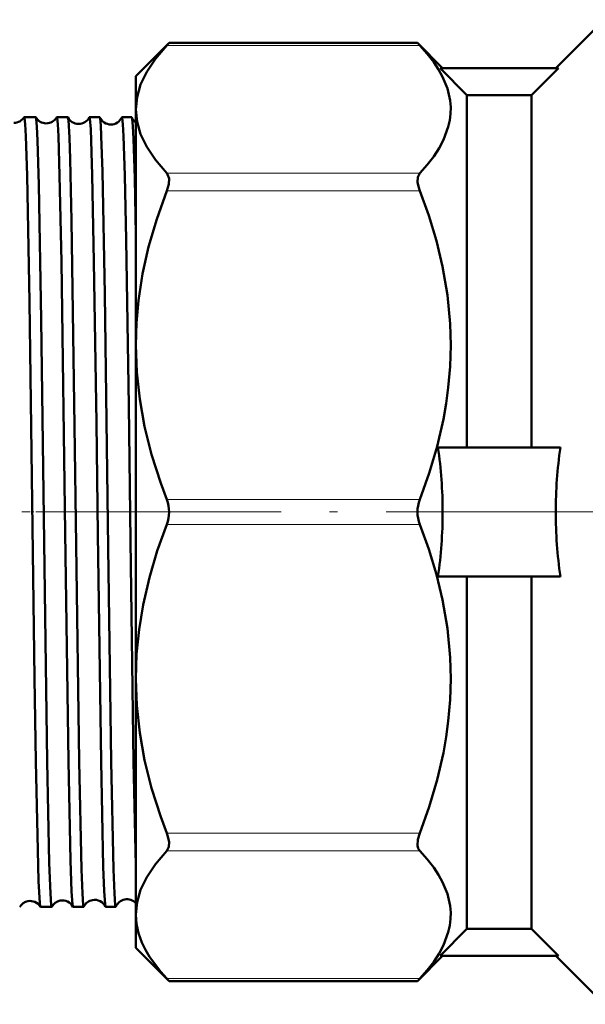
# Model space of a CAD drawing. Extents: x -1358 to 1757, y -1535 to 612.
# Tile 27 of 84: x -1224 to -1189, y -166 to -105. Entities that reach past the tile are written whole.
import ezdxf

# ---------------------------------------------------------------- set-up
doc = ezdxf.new("R2010")
doc.units = 0
doc.linetypes.add('DASHDOT', pattern=[18.5, 12, -3, 0.5, -3])

msp = doc.modelspace()

# ---------------------------------------------------------------- linework, layer by layer
at = {"color": 7, "lineweight": 50}
for p, q in [((-1191.226, -107.923), (-1188.226, -104.923)), ((-1217.226, -108.423), (-1215.166, -106.363)), ((-1215.308, -106.516), (-1215.166, -106.363)), ((-1199.786, -106.363), (-1215.166, -106.363)), ((-1199.786, -106.363), (-1199.644, -106.516)), ((-1198.226, -107.923), (-1199.786, -106.363)), ((-1191.063, -107.923), (-1198.389, -107.923)), ((-1196.726, -109.597), (-1198.389, -107.923)), ((-1192.726, -109.597), (-1191.063, -107.923)), ((-1217.226, -110.478), (-1217.226, -108.423)), ((-1196.726, -109.597), (-1192.726, -109.597)), ((-1196.726, -131.423), (-1196.726, -109.597)), ((-1192.726, -131.423), (-1192.726, -109.597)), ((-1224.141, -110.964), (-1223.428, -110.964)), ((-1222.12, -110.964), (-1221.446, -110.964)), ((-1220.102, -110.964), (-1219.462, -110.964)), ((-1218.085, -110.964), (-1217.476, -110.964)), ((-1217.226, -125.091), (-1217.226, -110.478)), ((-1217.226, -135.423), (-1217.226, -125.091)), ((-1190.937, -131.423), (-1198.515, -131.423)), ((-1217.226, -145.756), (-1217.226, -135.423)), ((-1190.937, -139.423), (-1198.515, -139.423)), ((-1196.726, -161.25), (-1196.726, -139.423)), ((-1192.726, -161.25), (-1192.726, -139.423)), ((-1217.226, -160.368), (-1217.226, -145.756)), ((-1217.362, -150.883), (-1217.226, -157.325)), ((-1223.13, -159.883), (-1222.437, -159.883)), ((-1221.11, -159.883), (-1220.455, -159.883)), ((-1219.093, -159.883), (-1218.47, -159.883)), ((-1217.226, -162.423), (-1217.226, -160.368)), ((-1196.726, -161.25), (-1198.389, -162.923)), ((-1196.726, -161.25), (-1192.726, -161.25)), ((-1192.726, -161.25), (-1191.063, -162.923)), ((-1217.226, -162.423), (-1215.166, -164.483)), ((-1198.226, -162.923), (-1199.786, -164.483)), ((-1191.063, -162.923), (-1198.389, -162.923)), ((-1191.226, -162.923), (-1188.226, -165.923)), ((-1215.166, -164.483), (-1215.308, -164.331)), ((-1199.786, -164.483), (-1215.166, -164.483)), ((-1199.644, -164.331), (-1199.786, -164.483))]:
    msp.add_line(p, q, dxfattribs=at)
at = {"color": 7, "lineweight": 18}
for p, q in [((-1199.644, -106.516), (-1215.308, -106.516)), ((-1199.644, -114.441), (-1215.308, -114.441)), ((-1199.644, -115.524), (-1215.308, -115.524)), ((-1199.644, -134.658), (-1215.308, -134.658)), ((-1199.644, -136.189), (-1215.308, -136.189)), ((-1199.644, -155.323), (-1215.308, -155.323)), ((-1199.644, -156.405), (-1215.308, -156.405)), ((-1199.644, -164.331), (-1215.308, -164.331))]:
    msp.add_line(p, q, dxfattribs=at)
at = {"color": 7, "linetype": 'DASHDOT', "lineweight": 18}
for p, q in [((-1278.871, -135.423), (-1219.772, -135.423)), ((-1220.232, -135.423), (-1194.589, -135.423)), ((-1198.176, -135.423), (-1132.776, -135.423))]:
    msp.add_line(p, q, dxfattribs=at)
at = {"color": 7, "linetype": 'DASHDOT', "lineweight": 18, "ltscale": 0.042917}
msp.add_line((-1224.291, -135.423), (-1222.574, -135.423), dxfattribs=at)
at = {"color": 7, "linetype": 'DASHDOT', "lineweight": 18, "ltscale": 0.041788}
msp.add_line((-1222.267, -135.423), (-1220.595, -135.423), dxfattribs=at)
at = {"color": 7, "linetype": 'DASHDOT', "lineweight": 18, "ltscale": 0.040802}
msp.add_line((-1220.246, -135.423), (-1218.614, -135.423), dxfattribs=at)
at = {"color": 7, "lineweight": 50}
for points in [[(-1215.308, -106.516), (-1216.014, -107.348), (-1216.551, -108.154), (-1216.928, -108.94), (-1217.152, -109.713), (-1217.226, -110.478)], [(-1199.644, -114.441), (-1199.186, -113.922), (-1198.782, -113.396), (-1198.45, -112.888), (-1198.177, -112.375), (-1197.875, -111.565), (-1197.784, -111.156), (-1197.735, -110.746), (-1197.729, -110.338), (-1197.764, -109.93), (-1197.935, -109.19), (-1198.238, -108.456), (-1198.488, -108.007), (-1198.782, -107.561), (-1199.186, -107.035), (-1199.644, -106.516)], [(-1224.141, -110.964), (-1224.139, -110.964), (-1224.137, -110.965), (-1224.134, -110.969), (-1224.13, -110.979), (-1224.121, -111.012), (-1224.081, -111.39), (-1224.041, -112.131), (-1223.964, -114.566), (-1223.816, -122.409), (-1223.664, -133.239), (-1223.496, -145.71), (-1223.415, -150.883)], [(-1223.421, -110.97), (-1223.414, -110.988), (-1223.4, -111.059), (-1223.359, -111.54), (-1223.319, -112.408), (-1223.241, -115.148), (-1223.093, -123.494), (-1222.827, -143.435), (-1222.717, -150.883)], [(-1222.12, -110.964), (-1222.118, -110.964), (-1222.116, -110.965), (-1222.113, -110.969), (-1222.109, -110.979), (-1222.1, -111.012), (-1222.06, -111.391), (-1222.02, -112.132), (-1221.943, -114.566), (-1221.836, -119.915), (-1221.599, -136.684), (-1221.395, -150.883)], [(-1221.438, -110.972), (-1221.427, -111.007), (-1221.406, -111.158), (-1221.344, -112.232), (-1221.299, -113.569), (-1221.213, -117.363), (-1221.02, -130.113), (-1220.924, -137.464), (-1220.734, -150.883)], [(-1220.102, -110.964), (-1220.099, -110.965), (-1220.097, -110.967), (-1220.093, -110.973), (-1220.087, -110.989), (-1220.075, -111.047), (-1220.023, -111.696), (-1219.925, -114.559), (-1219.818, -119.898), (-1219.67, -129.906), (-1219.579, -136.794), (-1219.378, -150.883)], [(-1219.453, -110.975), (-1219.435, -111.056), (-1219.399, -111.452), (-1219.364, -112.146), (-1219.295, -114.331), (-1219.151, -121.919), (-1218.937, -137.649), (-1218.75, -150.883)], [(-1218.085, -110.964), (-1218.083, -110.964), (-1218.082, -110.965), (-1218.079, -110.969), (-1218.074, -110.979), (-1218.065, -111.011), (-1218.025, -111.39), (-1217.986, -112.13), (-1217.909, -114.566), (-1217.825, -118.566), (-1217.669, -128.84), (-1217.558, -137.219), (-1217.362, -150.883)], [(-1217.465, -110.978), (-1217.447, -111.073), (-1217.409, -111.523), (-1217.371, -112.304), (-1217.298, -114.745), (-1217.226, -118.238)], [(-1217.226, -110.478), (-1217.152, -111.244), (-1216.928, -112.017), (-1216.551, -112.803), (-1216.014, -113.609), (-1215.308, -114.441)], [(-1215.308, -115.524), (-1215.189, -115.114), (-1215.172, -114.771), (-1215.257, -114.507), (-1215.308, -114.441)], [(-1199.644, -114.441), (-1199.763, -114.672), (-1199.78, -114.989), (-1199.732, -115.251), (-1199.644, -115.524)], [(-1215.308, -115.524), (-1215.935, -117.286), (-1216.433, -119), (-1216.806, -120.676), (-1217.06, -122.323), (-1217.185, -123.71), (-1217.226, -125.091)], [(-1199.644, -134.658), (-1199.057, -133.02), (-1198.565, -131.356), (-1198.177, -129.669), (-1198.006, -128.694), (-1197.875, -127.714), (-1197.763, -126.4), (-1197.726, -125.084), (-1197.764, -123.767), (-1197.935, -121.98), (-1198.238, -120.208), (-1198.618, -118.625), (-1199.09, -117.063), (-1199.644, -115.524)], [(-1217.226, -125.091), (-1217.166, -126.755), (-1216.985, -128.431), (-1216.681, -130.128), (-1216.25, -131.86), (-1215.686, -133.636), (-1215.308, -134.658)], [(-1215.308, -136.189), (-1215.895, -137.826), (-1216.387, -139.49), (-1216.775, -141.177), (-1217.023, -142.694), (-1217.175, -144.222), (-1217.226, -145.756)], [(-1199.644, -155.323), (-1199.057, -153.685), (-1198.565, -152.021), (-1198.177, -150.334), (-1198.006, -149.359), (-1197.875, -148.378), (-1197.763, -147.065), (-1197.726, -145.749), (-1197.764, -144.432), (-1197.935, -142.645), (-1198.238, -140.873), (-1198.618, -139.29), (-1199.09, -137.727), (-1199.644, -136.189)], [(-1217.226, -145.756), (-1217.166, -147.42), (-1216.985, -149.096), (-1216.681, -150.793), (-1216.25, -152.525), (-1215.686, -154.301), (-1215.308, -155.323)], [(-1223.415, -150.883), (-1223.305, -156.364), (-1223.247, -158.296), (-1223.174, -159.655), (-1223.149, -159.838), (-1223.141, -159.868), (-1223.137, -159.877)], [(-1222.717, -150.883), (-1222.588, -157.151), (-1222.519, -159.059), (-1222.465, -159.79), (-1222.446, -159.872), (-1222.442, -159.879), (-1222.44, -159.881), (-1222.437, -159.883)], [(-1221.395, -150.883), (-1221.267, -157.02), (-1221.2, -158.943), (-1221.146, -159.735), (-1221.128, -159.848), (-1221.118, -159.875)], [(-1220.734, -150.883), (-1220.593, -157.565), (-1220.537, -159.054), (-1220.482, -159.789), (-1220.464, -159.872), (-1220.46, -159.879), (-1220.458, -159.881), (-1220.455, -159.883)], [(-1219.378, -150.883), (-1219.239, -157.411), (-1219.184, -158.918), (-1219.13, -159.725), (-1219.111, -159.843), (-1219.102, -159.873)], [(-1218.75, -150.883), (-1218.608, -157.565), (-1218.552, -159.055), (-1218.497, -159.789), (-1218.479, -159.872), (-1218.475, -159.879), (-1218.473, -159.881), (-1218.47, -159.883)], [(-1215.308, -156.405), (-1215.188, -156.172), (-1215.172, -155.856), (-1215.256, -155.469), (-1215.308, -155.323)], [(-1199.644, -155.323), (-1199.761, -155.723), (-1199.779, -156.085), (-1199.733, -156.266), (-1199.644, -156.405)], [(-1215.308, -156.405), (-1216.014, -157.238), (-1216.551, -158.044), (-1216.928, -158.829), (-1217.152, -159.602), (-1217.226, -160.368)], [(-1199.644, -164.331), (-1199.186, -163.811), (-1198.782, -163.286), (-1198.45, -162.778), (-1198.177, -162.264), (-1197.875, -161.454), (-1197.784, -161.045), (-1197.735, -160.635), (-1197.729, -160.227), (-1197.764, -159.82), (-1197.935, -159.079), (-1198.238, -158.346), (-1198.488, -157.896), (-1198.782, -157.45), (-1199.186, -156.924), (-1199.644, -156.405)], [(-1217.226, -160.368), (-1217.184, -160.942), (-1217.059, -161.518), (-1216.849, -162.1), (-1216.635, -162.542), (-1216.37, -162.99), (-1215.685, -163.908), (-1215.308, -164.331)]]:
    msp.add_lwpolyline(points, dxfattribs=at)
for centre, radius, start, end in [((-1224.773, -110.568), 0.743, 269.73727, 327.36106), ((-1224.139, -110.973), 0.00921, 101.6985, 157.15692), ((-1223.43, -110.974), 0.0102, 18.70673, 75.50108), ((-1222.775, -110.604), 0.742, 209.57268, 269.88587), ((-1222.773, -110.604), 0.742, 269.70993, 330.41644), ((-1222.117, -110.974), 0.0106, 104.50337, 161.18609), ((-1221.45, -110.975), 0.0122, 14.5031, 72.02455), ((-1220.775, -110.639), 0.742, 206.65624, 269.91092), ((-1220.772, -110.64), 0.742, 269.69009, 333.33104), ((-1220.098, -110.976), 0.0125, 107.84193, 165.36647), ((-1219.468, -110.978), 0.015, 10.54724, 67.9554), ((-1218.776, -110.676), 0.74, 203.84143, 269.95408), ((-1218.772, -110.675), 0.741, 269.66051, 336.12592), ((-1218.08, -110.978), 0.0154, 111.91768, 169.35409), ((-1217.485, -110.981), 0.0194, 6.91803, 63.15748), ((-1216.787, -110.719), 0.727, 200.88308, 232.81227), ((-1226.246, -135.442), 28.02, 0.03936, 8.24697), ((-1163.206, -135.442), 28.02, 171.753, 179.96066), ((-1217.287, -135.421), 2.121, 359.93203, 21.08319), ((-1197.665, -135.421), 2.121, 158.91658, 180.06821), ((-1217.287, -135.426), 2.121, 338.91681, 0.06714), ((-1197.665, -135.426), 2.121, 179.93179, 201.08342), ((-1226.237, -135.405), 28.011, 351.75168, 359.96198), ((-1163.206, -135.404), 28.02, 180.03936, 188.24697), ((-1223.776, -160.259), 0.741, 100.7207, 148.95648), ((-1223.773, -160.261), 0.743, 31.12207, 100.86692), ((-1221.776, -160.223), 0.74, 100.69414, 151.95082), ((-1221.773, -160.225), 0.743, 28.14975, 100.88551), ((-1219.777, -160.188), 0.739, 100.66505, 154.81706), ((-1219.773, -160.19), 0.742, 25.30161, 100.90852), ((-1217.777, -160.152), 0.738, 100.62565, 157.5645), ((-1217.774, -160.157), 0.745, 42.65831, 100.81838), ((-1224.42, -159.873), 0.00942, 282.99004, 339.12957), ((-1223.128, -159.873), 0.00979, 200.97228, 257.10783), ((-1222.44, -159.872), 0.0111, 286.15547, 343.40585), ((-1221.107, -159.872), 0.0114, 196.71513, 253.97876), ((-1220.459, -159.87), 0.0135, 289.93769, 347.50746), ((-1219.089, -159.87), 0.0139, 192.56402, 250.1697), ((-1218.477, -159.867), 0.017, 294.37089, 351.31847)]:
    msp.add_arc(centre, radius, start, end, dxfattribs=at)

doc.saveas('drawing.dxf')
